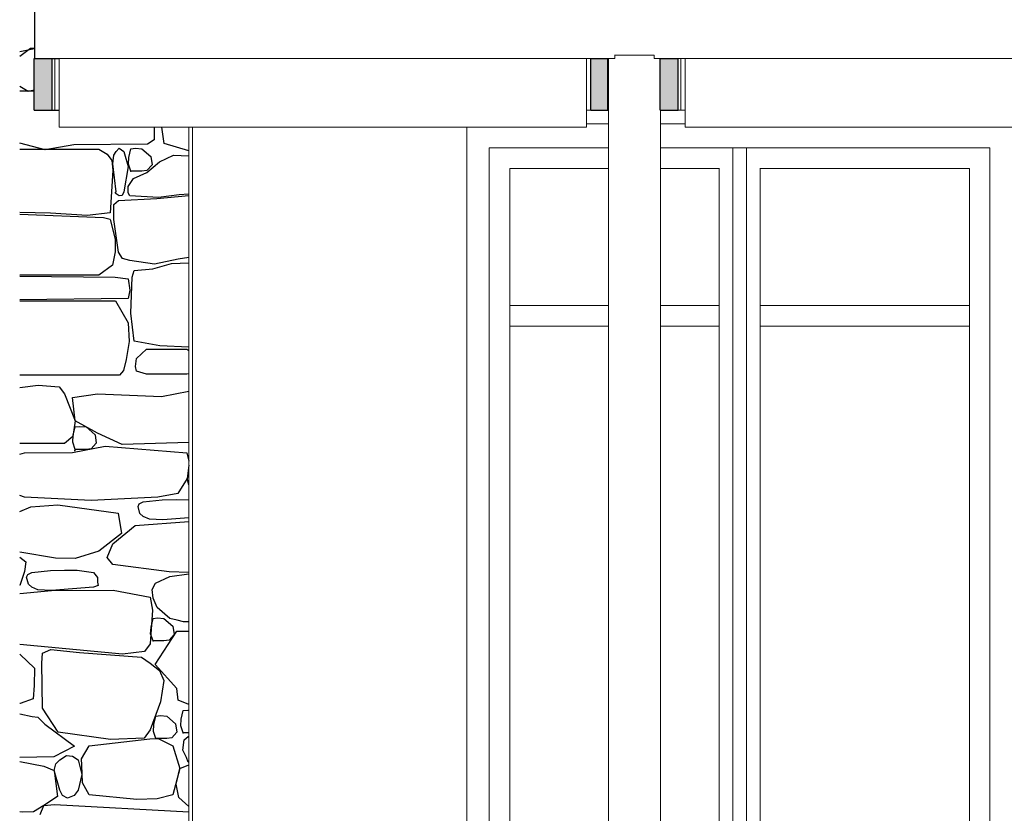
# Model space of a CAD drawing. Extents: x 169645 to 508157, y -5167 to 165945.
# Tile 30 of 130: x 293145 to 296016, y 1139 to 3454. Entities that reach past the tile are written whole.
import ezdxf

# ---------------------------------------------------------------- set-up
doc = ezdxf.new("R2010")
doc.units = 0
doc.header["$MEASUREMENT"] = 0
for name, color, linetype in [('Brise Soleil', 7, 'Continuous'), ('Doublages Inter', 7, 'Continuous'), ('Murs  Pierre', 7, 'Continuous'), ('Murs Périphériques', 7, 'Continuous'), ('Poteaux', 7, 'Continuous')]:
    doc.layers.add(name, color=color, linetype=linetype)

msp = doc.modelspace()

# ---------------------------------------------------------------- hatches: boundary and pattern name
at = {"layer": 'Brise Soleil', "linetype": 'Continuous', "lineweight": 9}
for points in [[(293187.6, 3190), (293239.6, 3190), (293239.6, 3340), (293187.6, 3340)], [(294859.8, 3190), (294859.8, 3340), (294810.9, 3340), (294810.9, 3190)], [(295013, 3190), (295065, 3190), (295065, 3340), (295013, 3340)]]:
    msp.add_hatch(color=256, dxfattribs=at).paths.add_polyline_path(points, flags=0)

# ---------------------------------------------------------------- linework, layer by layer
at = {"layer": 'Brise Soleil', "linetype": 'Continuous'}
for p, q in [((293188.1, 3490), (293188.1, 3340)), ((293187.6, 3340), (293239.6, 3340)), ((293187.6, 3190), (293187.6, 3340)), ((293239.6, 3340), (293245.7, 3340)), ((293239.6, 3190), (293239.6, 3340)), ((293245.7, 3340), (293260.5, 3340)), ((294810.9, 3340), (294859.8, 3340)), ((294810.9, 3190), (294810.9, 3340)), ((294859.8, 3190), (294859.8, 3340)), ((295013, 3340), (295065, 3340)), ((295013, 3190), (295013, 3340)), ((295065, 3190), (295065, 3340)), ((293187.6, 3190), (293239.6, 3190)), ((293239.6, 3190), (293247.5, 3190)), ((293247.5, 3190), (293260.5, 3190)), ((294810.9, 3190), (294859.8, 3190)), ((295013, 3190), (295065, 3190))]:
    msp.add_line(p, q, dxfattribs=at)
at = {"layer": 'Brise Soleil', "linetype": 'Continuous', "lineweight": 20}
for p, q in [((293247.5, 3190), (293247.5, 3340)), ((293260.5, 3140), (293260.5, 3340)), ((293260.5, 3340), (294797.8, 3340)), ((294797.8, 3340), (294797.8, 3140)), ((294797.8, 3340), (294810.9, 3340)), ((294859.8, 3340), (294880, 3340)), ((294880, 3340), (294880, 3350)), ((294995, 3340), (294995, 3350)), ((294995, 3340), (295013, 3340)), ((295065, 3340), (295071.1, 3340)), ((295071.1, 3340), (295085.9, 3340)), ((295072.9, 3190), (295072.9, 3340)), ((295085.9, 3140), (295085.9, 3340)), ((295085.9, 3340), (296623.2, 3340)), ((294797.8, 3190), (294810.9, 3190)), ((295065, 3190), (295072.9, 3190)), ((295072.9, 3190), (295085.9, 3190)), ((294797.8, 3140), (293260.5, 3140)), ((296623.2, 3140), (295085.9, 3140))]:
    msp.add_line(p, q, dxfattribs=at)
at = {"layer": 'Doublages Inter', "linetype": 'Continuous', "lineweight": 20}
for p, q in [((294861.5, 3080), (294514.4, 3080)), ((294514.4, 3080), (294514.4, 50)), ((294514.4, 3079.9), (294861.5, 3079.9)), ((295974.4, 3080), (295013.4, 3080)), ((295013.4, 3079.9), (295224.4, 3079.9)), ((295224.4, 50), (295224.4, 3080)), ((295264.4, 3080), (295264.4, 50)), ((295264.4, 3079.9), (295974.4, 3079.9)), ((295974.4, 50), (295974.4, 3080)), ((294574.4, 3019.9), (294861.5, 3019.9)), ((294574.4, 110), (294574.4, 3019.9)), ((295013.4, 3019.9), (295184.4, 3019.9)), ((295184.4, 3021), (295184.4, 109)), ((295304.4, 109), (295304.4, 3021)), ((295304.4, 3019.9), (295914.4, 3019.9)), ((295914.4, 3019.9), (295914.4, 110)), ((294861.5, 2620), (294574.4, 2620)), ((295184.4, 2620), (295013.4, 2620)), ((295914.4, 2620), (295304.4, 2620)), ((294861.5, 2560), (294574.4, 2560)), ((295184.4, 2560), (295013.4, 2560)), ((295914.4, 2560), (295304.4, 2560))]:
    msp.add_line(p, q, dxfattribs=at)
at = {"layer": 'Murs  Pierre', "linetype": 'Continuous'}
for p, q in [((293144.9, 3347.5), (293176.5, 3370.5)), ((293144.9, 3347.5), (293176.5, 3370.5)), ((293188.1, 3368.7), (293144.9, 3359.8)), ((293188.1, 3368.7), (293144.9, 3359.8)), ((293176.5, 3370.5), (293188.1, 3370.3)), ((293176.5, 3370.5), (293188.1, 3370.3)), ((293169.4, 3244.5), (293144.9, 3258.8)), ((293169.4, 3244.5), (293144.9, 3258.8)), ((293144.9, 3245.9), (293187.6, 3245.9)), ((293144.9, 3245.9), (293187.6, 3245.9)), ((293187.6, 3248.1), (293169.4, 3244.5)), ((293187.6, 3248.1), (293169.4, 3244.5)), ((293537.2, 3140), (293536.8, 3103.4)), ((293537.2, 3140), (293536.8, 3103.4)), ((293565.9, 3092.1), (293559.6, 3140)), ((293565.9, 3092.1), (293559.6, 3140)), ((293536.8, 3103.4), (293517.7, 3090.8)), ((293536.8, 3103.4), (293517.7, 3090.8)), ((293218.8, 3073.9), (293144.9, 3093.3)), ((293218.8, 3073.9), (293144.9, 3093.3)), ((293144.9, 3076.3), (293375.8, 3076.3)), ((293144.9, 3076.3), (293375.8, 3076.3)), ((293303.1, 3088.7), (293218.8, 3073.9)), ((293303.1, 3088.7), (293218.8, 3073.9)), ((293517.7, 3090.8), (293303.1, 3088.7)), ((293517.7, 3090.8), (293303.1, 3088.7)), ((293375.8, 3076.3), (293400.3, 3061.1)), ((293375.8, 3076.3), (293400.3, 3061.1)), ((293426.1, 3069), (293435.1, 3079)), ((293426.1, 3069), (293435.1, 3079)), ((293435.1, 3079), (293448.5, 3069)), ((293435.1, 3079), (293448.5, 3069)), ((293463.6, 3051.9), (293469.4, 3077)), ((293463.6, 3051.9), (293469.4, 3077)), ((293469.4, 3077), (293482.6, 3078.6)), ((293469.4, 3077), (293482.6, 3078.6)), ((293482.6, 3078.6), (293501.1, 3077)), ((293482.6, 3078.6), (293501.1, 3077)), ((293501.1, 3077), (293527.1, 3054.4)), ((293501.1, 3077), (293527.1, 3054.4)), ((293637.9, 3070.7), (293565.9, 3092.1)), ((293637.9, 3070.7), (293565.9, 3092.1)), ((293400.3, 3061.1), (293413.4, 3042.6)), ((293400.3, 3061.1), (293413.4, 3042.6)), ((293416.7, 3033.1), (293419.6, 3058.5)), ((293416.7, 3033.1), (293419.6, 3058.5)), ((293419.6, 3058.5), (293426.1, 3069)), ((293419.6, 3058.5), (293426.1, 3069)), ((293448.5, 3069), (293461.5, 3025)), ((293448.5, 3069), (293461.5, 3025)), ((293462.4, 3032.3), (293463.6, 3051.9)), ((293462.4, 3032.3), (293463.6, 3051.9)), ((293527.1, 3054.4), (293530.8, 3029.8)), ((293527.1, 3054.4), (293530.8, 3029.8)), ((293552.2, 3038.6), (293593.9, 3058.5)), ((293552.2, 3038.6), (293593.9, 3058.5)), ((293593.9, 3058.5), (293637.9, 3056.9)), ((293593.9, 3058.5), (293637.9, 3056.9)), ((293413.4, 3042.6), (293416.4, 3014.2)), ((293413.4, 3042.6), (293416.4, 3014.2)), ((293426.1, 2951.9), (293416.7, 3033.1)), ((293426.1, 2951.9), (293416.7, 3033.1)), ((293461.5, 3025), (293448.5, 2951.9)), ((293461.5, 3025), (293448.5, 2951.9)), ((293469.4, 3011.7), (293462.4, 3032.3)), ((293469.4, 3011.7), (293462.4, 3032.3)), ((293516, 3007.7), (293552.2, 3038.6)), ((293516, 3007.7), (293552.2, 3038.6)), ((293530.8, 3029.8), (293516.1, 3013.6)), ((293530.8, 3029.8), (293516.1, 3013.6)), ((293416.4, 3014.2), (293409.2, 2890.4)), ((293416.4, 3014.2), (293409.2, 2890.4)), ((293460.8, 2967.5), (293477.3, 2990.2)), ((293460.8, 2967.5), (293477.3, 2990.2)), ((293501.1, 3011.7), (293469.4, 3011.7)), ((293501.1, 3011.7), (293469.4, 3011.7)), ((293477.3, 2990.2), (293516, 3007.7)), ((293477.3, 2990.2), (293516, 3007.7)), ((293516.1, 3013.6), (293501.1, 3011.7)), ((293516.1, 3013.6), (293501.1, 3011.7)), ((293461.1, 2948.2), (293460.8, 2967.5)), ((293461.1, 2948.2), (293460.8, 2967.5)), ((293423.5, 2947.2), (293426.1, 2951.9)), ((293423.5, 2947.2), (293426.1, 2951.9)), ((293434.7, 2939.7), (293423.5, 2947.2)), ((293434.7, 2939.7), (293423.5, 2947.2)), ((293433.2, 2925.8), (293545.2, 2931.9)), ((293433.2, 2925.8), (293545.2, 2931.9)), ((293444, 2941.1), (293434.7, 2939.7)), ((293444, 2941.1), (293434.7, 2939.7)), ((293448.5, 2951.9), (293444, 2941.1)), ((293448.5, 2951.9), (293444, 2941.1)), ((293466.2, 2940.3), (293461.1, 2948.2)), ((293466.2, 2940.3), (293461.1, 2948.2)), ((293550, 2934.7), (293466.2, 2940.3)), ((293550, 2934.7), (293466.2, 2940.3)), ((293545.2, 2931.9), (293637.9, 2940.8)), ((293545.2, 2931.9), (293637.9, 2940.8)), ((293610, 2943.2), (293550, 2934.7)), ((293610, 2943.2), (293550, 2934.7)), ((293637.9, 2944.3), (293610, 2943.2)), ((293637.9, 2944.3), (293610, 2943.2)), ((293419.4, 2871), (293419.6, 2901)), ((293419.4, 2871), (293419.6, 2901)), ((293419.6, 2914.5), (293433.2, 2925.8)), ((293419.6, 2914.5), (293433.2, 2925.8)), ((293419.6, 2901), (293419.6, 2914.5)), ((293419.6, 2901), (293419.6, 2914.5)), ((293234.9, 2889.7), (293144.9, 2891.4)), ((293234.9, 2889.7), (293144.9, 2891.4)), ((293389.6, 2876), (293144.9, 2885.5)), ((293389.6, 2876), (293144.9, 2885.5)), ((293341.4, 2882.5), (293234.9, 2889.7)), ((293341.4, 2882.5), (293234.9, 2889.7)), ((293409.2, 2890.4), (293341.4, 2882.5)), ((293409.2, 2890.4), (293341.4, 2882.5)), ((293409.2, 2871), (293389.6, 2876)), ((293409.2, 2871), (293389.6, 2876)), ((293409.2, 2871), (293423.8, 2813.7)), ((293409.2, 2871), (293423.8, 2813.7)), ((293433.2, 2775.3), (293419.4, 2871)), ((293433.2, 2775.3), (293419.4, 2871)), ((293423.8, 2813.7), (293423.5, 2776.2)), ((293423.8, 2813.7), (293423.5, 2776.2)), ((293423.5, 2776.2), (293415.4, 2737.9)), ((293423.5, 2776.2), (293415.4, 2737.9)), ((293444.8, 2756.8), (293433.2, 2775.3)), ((293444.8, 2756.8), (293433.2, 2775.3)), ((293465.7, 2751), (293444.8, 2756.8)), ((293465.7, 2751), (293444.8, 2756.8)), ((293637.9, 2760), (293606.8, 2755.3)), ((293637.9, 2760), (293606.8, 2755.3)), ((293415.4, 2737.9), (293375.8, 2708.6)), ((293415.4, 2737.9), (293375.8, 2708.6)), ((293538.1, 2740.3), (293465.7, 2751)), ((293538.1, 2740.3), (293465.7, 2751)), ((293533, 2726.6), (293587.5, 2742.9)), ((293533, 2726.6), (293587.5, 2742.9)), ((293606.8, 2755.3), (293538.1, 2740.3)), ((293606.8, 2755.3), (293538.1, 2740.3)), ((293587.5, 2742.9), (293637.9, 2744.9)), ((293587.5, 2742.9), (293637.9, 2744.9)), ((293375.8, 2708.6), (293144.9, 2708.6)), ((293375.8, 2708.6), (293144.9, 2708.6)), ((293144.9, 2705.7), (293423.3, 2702.5)), ((293144.9, 2705.7), (293423.3, 2702.5)), ((293423.3, 2702.5), (293460.9, 2697.4)), ((293423.3, 2702.5), (293460.9, 2697.4)), ((293469.4, 2597.3), (293472.6, 2702.5)), ((293469.4, 2597.3), (293472.6, 2702.5)), ((293472.6, 2702.5), (293478.8, 2722.5)), ((293472.6, 2702.5), (293478.8, 2722.5)), ((293478.8, 2722.5), (293533, 2726.6)), ((293478.8, 2722.5), (293533, 2726.6)), ((293460.9, 2697.4), (293466.6, 2664.4)), ((293460.9, 2697.4), (293466.6, 2664.4)), ((293466.6, 2664.4), (293460.9, 2640.4)), ((293466.6, 2664.4), (293460.9, 2640.4)), ((293460.9, 2640.4), (293144.9, 2636.6)), ((293460.9, 2640.4), (293144.9, 2636.6)), ((293144.9, 2633.4), (293424, 2633.4)), ((293144.9, 2633.4), (293424, 2633.4)), ((293424, 2633.4), (293461.1, 2569.8)), ((293424, 2633.4), (293461.1, 2569.8)), ((293478.8, 2515.9), (293469.4, 2597.3)), ((293478.8, 2515.9), (293469.4, 2597.3)), ((293461.1, 2569.8), (293464.1, 2515)), ((293461.1, 2569.8), (293464.1, 2515)), ((293464.1, 2515), (293455.7, 2463)), ((293464.1, 2515), (293455.7, 2463)), ((293553.7, 2502.9), (293478.8, 2515.9)), ((293553.7, 2502.9), (293478.8, 2515.9)), ((293637.9, 2498.1), (293553.7, 2502.9)), ((293637.9, 2498.1), (293553.7, 2502.9)), ((293485.7, 2465.6), (293514.4, 2492.8)), ((293485.7, 2465.6), (293514.4, 2492.8)), ((293514.4, 2492.8), (293631.9, 2492.8)), ((293514.4, 2492.8), (293631.9, 2492.8)), ((293631.9, 2492.8), (293637.9, 2489.2)), ((293631.9, 2492.8), (293637.9, 2489.2)), ((293455.7, 2463), (293448, 2430.1)), ((293455.7, 2463), (293448, 2430.1)), ((293482.9, 2441.7), (293485.7, 2465.6)), ((293482.9, 2441.7), (293485.7, 2465.6)), ((293485.1, 2428.2), (293482.9, 2441.7)), ((293485.1, 2428.2), (293482.9, 2441.7)), ((293424, 2416.9), (293144.9, 2416.9)), ((293424, 2416.9), (293144.9, 2416.9)), ((293436.2, 2417.3), (293424, 2416.9)), ((293436.2, 2417.3), (293424, 2416.9)), ((293448, 2430.1), (293436.2, 2417.3)), ((293448, 2430.1), (293436.2, 2417.3)), ((293514.4, 2420.2), (293485.1, 2428.2)), ((293514.4, 2420.2), (293485.1, 2428.2)), ((293631.9, 2420.2), (293514.4, 2420.2)), ((293631.9, 2420.2), (293514.4, 2420.2)), ((293637.9, 2420.6), (293631.9, 2420.2)), ((293637.9, 2420.6), (293631.9, 2420.2)), ((293144.9, 2380.8), (293198.9, 2388.1)), ((293144.9, 2380.8), (293198.9, 2388.1)), ((293198.9, 2388.1), (293260.1, 2382.4)), ((293198.9, 2388.1), (293260.1, 2382.4)), ((293260.1, 2382.4), (293275.5, 2362.3)), ((293260.1, 2382.4), (293275.5, 2362.3)), ((293275.5, 2362.3), (293306.3, 2283.4)), ((293275.5, 2362.3), (293306.3, 2283.4)), ((293298.9, 2351.7), (293371.8, 2362.3)), ((293298.9, 2351.7), (293371.8, 2362.3)), ((293371.8, 2362.3), (293558.3, 2354.4)), ((293371.8, 2362.3), (293558.3, 2354.4)), ((293558.3, 2354.4), (293637.9, 2369.8)), ((293558.3, 2354.4), (293637.9, 2369.8)), ((293306.3, 2283.4), (293298.9, 2351.7)), ((293306.3, 2283.4), (293298.9, 2351.7)), ((293306.3, 2283.4), (293300.2, 2237.6)), ((293306.3, 2283.4), (293300.2, 2237.6)), ((293371.8, 2248.1), (293306.3, 2283.4)), ((293371.8, 2248.1), (293306.3, 2283.4)), ((293299.9, 2221.1), (293301.2, 2241.7)), ((293299.9, 2221.1), (293301.2, 2241.7)), ((293301.2, 2241.7), (293306.7, 2265.8)), ((293301.2, 2241.7), (293306.7, 2265.8)), ((293306.7, 2265.8), (293320.1, 2267.5)), ((293306.7, 2265.8), (293320.1, 2267.5)), ((293320.1, 2267.5), (293338.6, 2265.8)), ((293320.1, 2267.5), (293338.6, 2265.8)), ((293338.6, 2265.8), (293364.6, 2243.2)), ((293338.6, 2265.8), (293364.6, 2243.2)), ((293364.6, 2243.2), (293368.3, 2218.7)), ((293364.6, 2243.2), (293368.3, 2218.7)), ((293444.1, 2214.4), (293371.8, 2248.1)), ((293444.1, 2214.4), (293371.8, 2248.1)), ((293275.5, 2217.7), (293144.9, 2217.9)), ((293275.5, 2217.7), (293144.9, 2217.9)), ((293300.2, 2237.6), (293275.5, 2217.7)), ((293300.2, 2237.6), (293275.5, 2217.7)), ((293306.9, 2200.5), (293299.9, 2221.1)), ((293306.9, 2200.5), (293299.9, 2221.1)), ((293368.3, 2218.7), (293353.6, 2202.4)), ((293368.3, 2218.7), (293353.6, 2202.4)), ((293637.9, 2220.5), (293444.1, 2214.4)), ((293637.9, 2220.5), (293444.1, 2214.4)), ((293144.9, 2186.6), (293158.9, 2190.7)), ((293144.9, 2186.6), (293158.9, 2190.7)), ((293158.9, 2190.7), (293299.1, 2191.7)), ((293158.9, 2190.7), (293299.1, 2191.7)), ((293299.1, 2191.7), (293394.6, 2210)), ((293299.1, 2191.7), (293394.6, 2210)), ((293338.6, 2200.5), (293306.9, 2200.5)), ((293338.6, 2200.5), (293306.9, 2200.5)), ((293353.6, 2202.4), (293338.6, 2200.5)), ((293353.6, 2202.4), (293338.6, 2200.5)), ((293394.6, 2210), (293631.9, 2190.7)), ((293394.6, 2210), (293631.9, 2190.7)), ((293631.9, 2190.7), (293637.9, 2166)), ((293631.9, 2190.7), (293637.9, 2166)), ((293637.9, 2154.8), (293633.1, 2116)), ((293637.9, 2154.8), (293633.1, 2116)), ((293633.1, 2116), (293637.9, 2127.8)), ((293633.1, 2116), (293637.9, 2127.8)), ((293633.1, 2116), (293606.4, 2071.3)), ((293633.1, 2116), (293606.4, 2071.3)), ((293637.9, 2097.1), (293633.1, 2116)), ((293637.9, 2097.1), (293633.1, 2116)), ((293606.4, 2071.3), (293547.5, 2061.3)), ((293606.4, 2071.3), (293547.5, 2061.3)), ((293158.9, 2061.3), (293144.9, 2065.9)), ((293158.9, 2061.3), (293144.9, 2065.9)), ((293353.4, 2051.4), (293158.9, 2061.3)), ((293353.4, 2051.4), (293158.9, 2061.3)), ((293177.5, 2032.7), (293256.3, 2039.2)), ((293177.5, 2032.7), (293256.3, 2039.2)), ((293256.3, 2039.2), (293432.2, 2014.8)), ((293256.3, 2039.2), (293432.2, 2014.8)), ((293547.5, 2061.3), (293353.4, 2051.4)), ((293547.5, 2061.3), (293353.4, 2051.4)), ((293490.2, 2033.5), (293493.6, 2041.2)), ((293490.2, 2033.5), (293493.6, 2041.2)), ((293493.6, 2041.2), (293505.4, 2047.6)), ((293493.6, 2041.2), (293505.4, 2047.6)), ((293505.4, 2047.6), (293560, 2053.7)), ((293505.4, 2047.6), (293560, 2053.7)), ((293560, 2053.7), (293600.8, 2054)), ((293560, 2053.7), (293600.8, 2054)), ((293600.8, 2054), (293637.9, 2053.8)), ((293600.8, 2054), (293637.9, 2053.8)), ((293144.9, 2018.9), (293177.5, 2032.7)), ((293144.9, 2018.9), (293177.5, 2032.7)), ((293432.2, 2014.8), (293442, 1955.1)), ((293432.2, 2014.8), (293442, 1955.1)), ((293495.5, 2013.6), (293490.2, 2033.5)), ((293495.5, 2013.6), (293490.2, 2033.5)), ((293505.4, 2004.4), (293495.5, 2013.6)), ((293505.4, 2004.4), (293495.5, 2013.6)), ((293481.4, 1978.8), (293637.9, 1989.7)), ((293481.4, 1978.8), (293637.9, 1989.7)), ((293523.3, 1996.9), (293505.4, 2004.4)), ((293523.3, 1996.9), (293505.4, 2004.4)), ((293562.7, 1995.4), (293523.3, 1996.9)), ((293562.7, 1995.4), (293523.3, 1996.9)), ((293637.9, 2000.9), (293562.7, 1995.4)), ((293637.9, 2000.9), (293562.7, 1995.4)), ((293442, 1955.1), (293375.8, 1903.6)), ((293442, 1955.1), (293375.8, 1903.6)), ((293416.4, 1924.8), (293481.4, 1978.8)), ((293416.4, 1924.8), (293481.4, 1978.8)), ((293400.4, 1885.2), (293416.4, 1924.8)), ((293400.4, 1885.2), (293416.4, 1924.8)), ((293249, 1882.9), (293144.9, 1900.8)), ((293249, 1882.9), (293144.9, 1900.8)), ((293375.8, 1903.6), (293306.3, 1882.1)), ((293375.8, 1903.6), (293306.3, 1882.1)), ((293144.9, 1885.8), (293145.4, 1885.7)), ((293144.9, 1885.8), (293145.4, 1885.7)), ((293145.4, 1885.7), (293163, 1872.1)), ((293145.4, 1885.7), (293163, 1872.1)), ((293163, 1872.1), (293158.9, 1844)), ((293163, 1872.1), (293158.9, 1844)), ((293306.3, 1882.1), (293249, 1882.9)), ((293306.3, 1882.1), (293249, 1882.9)), ((293416.4, 1864.9), (293400.4, 1885.2)), ((293416.4, 1864.9), (293400.4, 1885.2)), ((293158.9, 1844), (293145.4, 1803.9)), ((293158.9, 1844), (293145.4, 1803.9)), ((293168.3, 1835.1), (293180.1, 1841.6)), ((293168.3, 1835.1), (293180.1, 1841.6)), ((293180.1, 1841.6), (293234.7, 1847.7)), ((293180.1, 1841.6), (293234.7, 1847.7)), ((293234.7, 1847.7), (293275.5, 1848)), ((293234.7, 1847.7), (293275.5, 1848)), ((293275.5, 1848), (293313, 1847.8)), ((293275.5, 1848), (293313, 1847.8)), ((293313, 1847.8), (293360.3, 1841.6)), ((293313, 1847.8), (293360.3, 1841.6)), ((293360.3, 1841.6), (293371.4, 1827)), ((293360.3, 1841.6), (293371.4, 1827)), ((293580.8, 1843.5), (293416.4, 1864.9)), ((293580.8, 1843.5), (293416.4, 1864.9)), ((293637.9, 1841), (293580.8, 1843.5)), ((293637.9, 1841), (293580.8, 1843.5)), ((293164.9, 1827.4), (293168.3, 1835.1)), ((293164.9, 1827.4), (293168.3, 1835.1)), ((293170.2, 1807.5), (293164.9, 1827.4)), ((293170.2, 1807.5), (293164.9, 1827.4)), ((293371.4, 1827), (293371.8, 1813.1)), ((293371.4, 1827), (293371.8, 1813.1)), ((293371.8, 1813.1), (293373.6, 1803.2)), ((293371.8, 1813.1), (293373.6, 1803.2)), ((293531.2, 1791.7), (293540.5, 1810)), ((293531.2, 1791.7), (293540.5, 1810)), ((293540.5, 1810), (293583.1, 1829.6)), ((293540.5, 1810), (293583.1, 1829.6)), ((293583.1, 1829.6), (293637.9, 1837.4)), ((293583.1, 1829.6), (293637.9, 1837.4)), ((293145.4, 1803.9), (293144.9, 1803.5)), ((293145.4, 1803.9), (293144.9, 1803.5)), ((293144.9, 1779.8), (293237.4, 1789.3)), ((293144.9, 1779.8), (293237.4, 1789.3)), ((293180.1, 1798.3), (293170.2, 1807.5)), ((293180.1, 1798.3), (293170.2, 1807.5)), ((293198, 1790.9), (293180.1, 1798.3)), ((293198, 1790.9), (293180.1, 1798.3)), ((293237.4, 1789.3), (293198, 1790.9)), ((293237.4, 1789.3), (293198, 1790.9)), ((293360.3, 1798.3), (293237.4, 1789.3)), ((293360.3, 1798.3), (293237.4, 1789.3)), ((293237.4, 1789.3), (293417.7, 1789.5)), ((293237.4, 1789.3), (293417.7, 1789.5)), ((293373.6, 1803.2), (293360.3, 1798.3)), ((293373.6, 1803.2), (293360.3, 1798.3)), ((293417.7, 1789.5), (293525, 1769.5)), ((293417.7, 1789.5), (293525, 1769.5)), ((293534.2, 1766.7), (293531.2, 1791.7)), ((293534.2, 1766.7), (293531.2, 1791.7)), ((293525, 1769.5), (293531.9, 1731.9)), ((293525, 1769.5), (293531.9, 1731.9)), ((293545.8, 1739.8), (293534.2, 1766.7)), ((293545.8, 1739.8), (293534.2, 1766.7)), ((293531.9, 1731.9), (293525, 1633.6)), ((293531.9, 1731.9), (293525, 1633.6)), ((293583.1, 1707.5), (293545.8, 1739.8)), ((293583.1, 1707.5), (293545.8, 1739.8)), ((293528.1, 1682.3), (293533.8, 1707.4)), ((293528.1, 1682.3), (293533.8, 1707.4)), ((293533.8, 1707.4), (293547.1, 1709)), ((293533.8, 1707.4), (293547.1, 1709)), ((293547.1, 1709), (293565.5, 1707.4)), ((293547.1, 1709), (293565.5, 1707.4)), ((293565.5, 1707.4), (293591.5, 1684.8)), ((293565.5, 1707.4), (293591.5, 1684.8)), ((293603.8, 1702.4), (293583.1, 1707.5)), ((293603.8, 1702.4), (293583.1, 1707.5)), ((293623.1, 1697.8), (293603.8, 1702.4)), ((293623.1, 1697.8), (293603.8, 1702.4)), ((293637.9, 1697.8), (293623.1, 1697.8)), ((293637.9, 1697.8), (293623.1, 1697.8)), ((293526.8, 1662.7), (293528.1, 1682.3)), ((293526.8, 1662.7), (293528.1, 1682.3)), ((293539.9, 1573.5), (293603.5, 1669.9)), ((293539.9, 1573.5), (293603.5, 1669.9)), ((293591.5, 1684.8), (293595.2, 1660.3)), ((293591.5, 1684.8), (293595.2, 1660.3)), ((293603.5, 1669.9), (293637.9, 1669.9)), ((293603.5, 1669.9), (293637.9, 1669.9)), ((293533.8, 1642.1), (293526.8, 1662.7)), ((293533.8, 1642.1), (293526.8, 1662.7)), ((293565.5, 1642.1), (293533.8, 1642.1)), ((293565.5, 1642.1), (293533.8, 1642.1)), ((293580.5, 1644), (293565.5, 1642.1)), ((293580.5, 1644), (293565.5, 1642.1)), ((293595.2, 1660.3), (293580.5, 1644)), ((293595.2, 1660.3), (293580.5, 1644)), ((293445, 1602.9), (293144.9, 1631.3)), ((293445, 1602.9), (293144.9, 1631.3)), ((293211.1, 1605.7), (293235.7, 1616.6)), ((293211.1, 1605.7), (293235.7, 1616.6)), ((293235.7, 1616.6), (293319.8, 1608.3)), ((293235.7, 1616.6), (293319.8, 1608.3)), ((293319.8, 1608.3), (293499.7, 1594.8)), ((293319.8, 1608.3), (293499.7, 1594.8)), ((293508.8, 1611.5), (293445, 1602.9)), ((293508.8, 1611.5), (293445, 1602.9)), ((293525, 1633.6), (293508.8, 1611.5)), ((293525, 1633.6), (293508.8, 1611.5)), ((293144.9, 1603.2), (293146.8, 1602.5)), ((293144.9, 1603.2), (293146.8, 1602.5)), ((293146.8, 1602.5), (293188.5, 1562.4)), ((293146.8, 1602.5), (293188.5, 1562.4)), ((293209.5, 1576.8), (293211.1, 1605.7)), ((293209.5, 1576.8), (293211.1, 1605.7)), ((293499.7, 1594.8), (293525.6, 1576.8)), ((293499.7, 1594.8), (293525.6, 1576.8)), ((293188.5, 1562.4), (293187.5, 1511.7)), ((293188.5, 1562.4), (293187.5, 1511.7)), ((293211.3, 1445.5), (293209.5, 1576.8)), ((293211.3, 1445.5), (293209.5, 1576.8)), ((293525.6, 1576.8), (293552.3, 1555.2)), ((293525.6, 1576.8), (293552.3, 1555.2)), ((293603.5, 1502.9), (293539.9, 1573.5)), ((293603.5, 1502.9), (293539.9, 1573.5)), ((293552.3, 1555.2), (293564.8, 1526.1)), ((293552.3, 1555.2), (293564.8, 1526.1)), ((293564.8, 1526.1), (293555.9, 1464.7)), ((293564.8, 1526.1), (293555.9, 1464.7)), ((293187.5, 1511.7), (293184.3, 1473.4)), ((293187.5, 1511.7), (293184.3, 1473.4)), ((293607.2, 1469.2), (293603.5, 1502.9)), ((293607.2, 1469.2), (293603.5, 1502.9)), ((293184.3, 1473.4), (293146.8, 1459.3)), ((293184.3, 1473.4), (293146.8, 1459.3)), ((293555.9, 1464.7), (293525.6, 1382.7)), ((293555.9, 1464.7), (293525.6, 1382.7)), ((293637.9, 1456.6), (293607.2, 1469.2)), ((293637.9, 1456.6), (293607.2, 1469.2)), ((293146.8, 1459.3), (293144.9, 1459.4)), ((293146.8, 1459.3), (293144.9, 1459.4)), ((293257.1, 1375.9), (293211.3, 1445.5)), ((293257.1, 1375.9), (293211.3, 1445.5)), ((293616, 1413.7), (293621.8, 1438.8)), ((293616, 1413.7), (293621.8, 1438.8)), ((293621.8, 1438.8), (293635, 1440.4)), ((293621.8, 1438.8), (293635, 1440.4)), ((293635, 1440.4), (293637.9, 1440.1)), ((293635, 1440.4), (293637.9, 1440.1)), ((293144.9, 1429.3), (293180.9, 1421)), ((293144.9, 1429.3), (293180.9, 1421)), ((293180.9, 1421), (293198.1, 1419.2)), ((293180.9, 1421), (293198.1, 1419.2)), ((293198.1, 1419.2), (293218.2, 1399.5)), ((293198.1, 1419.2), (293218.2, 1399.5)), ((293536.1, 1397.8), (293541.9, 1422.9)), ((293536.1, 1397.8), (293541.9, 1422.9)), ((293541.9, 1422.9), (293555.2, 1424.5)), ((293541.9, 1422.9), (293555.2, 1424.5)), ((293555.2, 1424.5), (293573.6, 1422.9)), ((293555.2, 1424.5), (293573.6, 1422.9)), ((293573.6, 1422.9), (293599.6, 1400.3)), ((293573.6, 1422.9), (293599.6, 1400.3)), ((293614.8, 1394.1), (293616, 1413.7)), ((293614.8, 1394.1), (293616, 1413.7)), ((293218.2, 1399.5), (293305.2, 1334.5)), ((293218.2, 1399.5), (293305.2, 1334.5)), ((293525.6, 1382.7), (293508.3, 1358.1)), ((293525.6, 1382.7), (293508.3, 1358.1)), ((293534.9, 1378.2), (293536.1, 1397.8)), ((293534.9, 1378.2), (293536.1, 1397.8)), ((293541.9, 1357.6), (293534.9, 1378.2)), ((293541.9, 1357.6), (293534.9, 1378.2)), ((293599.6, 1400.3), (293603.3, 1375.8)), ((293599.6, 1400.3), (293603.3, 1375.8)), ((293621.8, 1373.4), (293614.8, 1394.1)), ((293621.8, 1373.4), (293614.8, 1394.1)), ((293409.5, 1354.3), (293257.1, 1375.9)), ((293409.5, 1354.3), (293257.1, 1375.9)), ((293347.4, 1335.9), (293524.9, 1356.5)), ((293347.4, 1335.9), (293524.9, 1356.5)), ((293508.3, 1358.1), (293409.5, 1354.3)), ((293508.3, 1358.1), (293409.5, 1354.3)), ((293524.9, 1356.5), (293548.7, 1357)), ((293524.9, 1356.5), (293548.7, 1357)), ((293573.6, 1357.6), (293541.9, 1357.6)), ((293573.6, 1357.6), (293541.9, 1357.6)), ((293548.7, 1357), (293591.6, 1335.9)), ((293548.7, 1357), (293591.6, 1335.9)), ((293588.6, 1359.5), (293573.6, 1357.6)), ((293588.6, 1359.5), (293573.6, 1357.6)), ((293603.3, 1375.8), (293588.6, 1359.5)), ((293603.3, 1375.8), (293588.6, 1359.5)), ((293621, 1323.3), (293624.8, 1353.4)), ((293621, 1323.3), (293624.8, 1353.4)), ((293637.9, 1373.4), (293621.8, 1373.4)), ((293637.9, 1373.4), (293621.8, 1373.4)), ((293624.8, 1353.4), (293636.6, 1362.9)), ((293624.8, 1353.4), (293636.6, 1362.9)), ((293636.6, 1362.9), (293637.9, 1363.5)), ((293636.6, 1362.9), (293637.9, 1363.5)), ((293305.2, 1334.5), (293244.2, 1303.6)), ((293305.2, 1334.5), (293244.2, 1303.6)), ((293324.8, 1298.1), (293347.4, 1335.9)), ((293324.8, 1298.1), (293347.4, 1335.9)), ((293591.6, 1335.9), (293611.8, 1270.1)), ((293591.6, 1335.9), (293611.8, 1270.1)), ((293631.1, 1302), (293621, 1323.3)), ((293631.1, 1302), (293621, 1323.3)), ((293244.2, 1303.6), (293144.9, 1302.2)), ((293244.2, 1303.6), (293144.9, 1302.2)), ((293250.6, 1283.2), (293262.3, 1294.9)), ((293250.6, 1283.2), (293262.3, 1294.9)), ((293262.3, 1294.9), (293281.9, 1307.9)), ((293262.3, 1294.9), (293281.9, 1307.9)), ((293281.9, 1307.9), (293298.9, 1305.5)), ((293281.9, 1307.9), (293298.9, 1305.5)), ((293298.9, 1305.5), (293315.1, 1294.9)), ((293298.9, 1305.5), (293315.1, 1294.9)), ((293315.1, 1294.9), (293325.7, 1251.9)), ((293315.1, 1294.9), (293325.7, 1251.9)), ((293325.7, 1279.5), (293324.8, 1298.1)), ((293325.7, 1279.5), (293324.8, 1298.1)), ((293636.2, 1288.3), (293631.1, 1302)), ((293636.2, 1288.3), (293631.1, 1302)), ((293144.9, 1290.1), (293215.4, 1276.5)), ((293144.9, 1290.1), (293215.4, 1276.5)), ((293215.4, 1276.5), (293245.4, 1264)), ((293215.4, 1276.5), (293245.4, 1264)), ((293245.4, 1264), (293250.6, 1283.2)), ((293245.4, 1264), (293250.6, 1283.2)), ((293245.4, 1264), (293254.8, 1187.9)), ((293262.3, 1206.5), (293245.4, 1264)), ((293245.4, 1264), (293254.8, 1187.9)), ((293262.3, 1206.5), (293245.4, 1264)), ((293328.1, 1228.1), (293325.7, 1279.5)), ((293328.1, 1228.1), (293325.7, 1279.5)), ((293611.8, 1270.1), (293591.6, 1192.6)), ((293611.8, 1270.1), (293591.6, 1192.6)), ((293601, 1223.9), (293611.8, 1270.1)), ((293601, 1223.9), (293611.8, 1270.1)), ((293611.8, 1270.1), (293637.9, 1280.7)), ((293611.8, 1270.1), (293637.9, 1280.7)), ((293637.9, 1288.1), (293636.2, 1288.3)), ((293637.9, 1288.1), (293636.2, 1288.3)), ((293325.7, 1251.9), (293315.1, 1206.5)), ((293325.7, 1251.9), (293315.1, 1206.5)), ((293269.4, 1190.9), (293262.3, 1206.5)), ((293269.4, 1190.9), (293262.3, 1206.5)), ((293315.1, 1206.5), (293303.8, 1190.6)), ((293315.1, 1206.5), (293303.8, 1190.6)), ((293347.4, 1192.6), (293328.1, 1228.1)), ((293347.4, 1192.6), (293328.1, 1228.1)), ((293608.8, 1184.9), (293601, 1223.9)), ((293608.8, 1184.9), (293601, 1223.9)), ((293254.8, 1187.9), (293215.4, 1161.6)), ((293254.8, 1187.9), (293215.4, 1161.6)), ((293284.1, 1183.1), (293269.4, 1190.9)), ((293284.1, 1183.1), (293269.4, 1190.9)), ((293303.8, 1190.6), (293284.1, 1183.1)), ((293303.8, 1190.6), (293284.1, 1183.1)), ((293487, 1179.9), (293347.4, 1192.6)), ((293487, 1179.9), (293347.4, 1192.6)), ((293545.4, 1181), (293487, 1179.9)), ((293545.4, 1181), (293487, 1179.9)), ((293591.6, 1192.6), (293545.4, 1181)), ((293591.6, 1192.6), (293545.4, 1181)), ((293637.9, 1158.6), (293608.8, 1184.9)), ((293637.9, 1158.6), (293608.8, 1184.9)), ((293215.4, 1161.6), (293185.1, 1143.9)), ((293215.4, 1161.6), (293185.1, 1143.9)), ((293204.2, 1135.9), (293215.4, 1161.6)), ((293204.2, 1135.9), (293215.4, 1161.6)), ((293215.4, 1161.6), (293246.4, 1164.9)), ((293215.4, 1161.6), (293246.4, 1164.9)), ((293246.4, 1164.9), (293637.9, 1143.1)), ((293246.4, 1164.9), (293637.9, 1143.1)), ((293153.2, 1142.4), (293144.9, 1143)), ((293153.2, 1142.4), (293144.9, 1143)), ((293185.1, 1143.9), (293153.2, 1142.4)), ((293185.1, 1143.9), (293153.2, 1142.4))]:
    msp.add_line(p, q, dxfattribs=at)
at = {"layer": 'Murs  Pierre', "linetype": 'Continuous', "lineweight": 20}
msp.add_line((293637.9, 3140), (293637.9, -20), dxfattribs=at)
at = {"layer": 'Murs  Pierre', "linetype": 'Continuous'}
for p in [(293469.4, 3011.7), (293469.4, 3011.7), (293306, 2197.3), (293306, 2197.3), (293306.9, 2200.5), (293306.9, 2200.5), (293533.8, 1642.1), (293533.8, 1642.1), (293541.9, 1357.6), (293541.9, 1357.6), (293621.8, 1373.4), (293621.8, 1373.4)]:
    msp.add_point(p, dxfattribs=at)
at = {"layer": 'Murs Périphériques', "linetype": 'Continuous', "lineweight": 20}
for p, q in [((293649.1, 3140), (293649.1, 0)), ((294449.1, 0), (294449.1, 3140)), ((294861.5, 3150), (294797.8, 3150)), ((295085.9, 3150), (295013.4, 3150))]:
    msp.add_line(p, q, dxfattribs=at)
at = {"layer": 'Poteaux', "linetype": 'Continuous', "lineweight": 20}
for p, q in [((294861.5, -20), (294861.5, 3340)), ((294879.9, 3350), (294886.1, 3350)), ((294886.1, 3350), (294909.9, 3350)), ((294909.9, 3350), (294937.5, 3350)), ((294937.5, 3350), (294965, 3350)), ((294965, 3350), (294988.9, 3350)), ((294988.9, 3350), (294995, 3350)), ((295013.4, -20), (295013.4, 3190))]:
    msp.add_line(p, q, dxfattribs=at)

doc.saveas('drawing.dxf')
